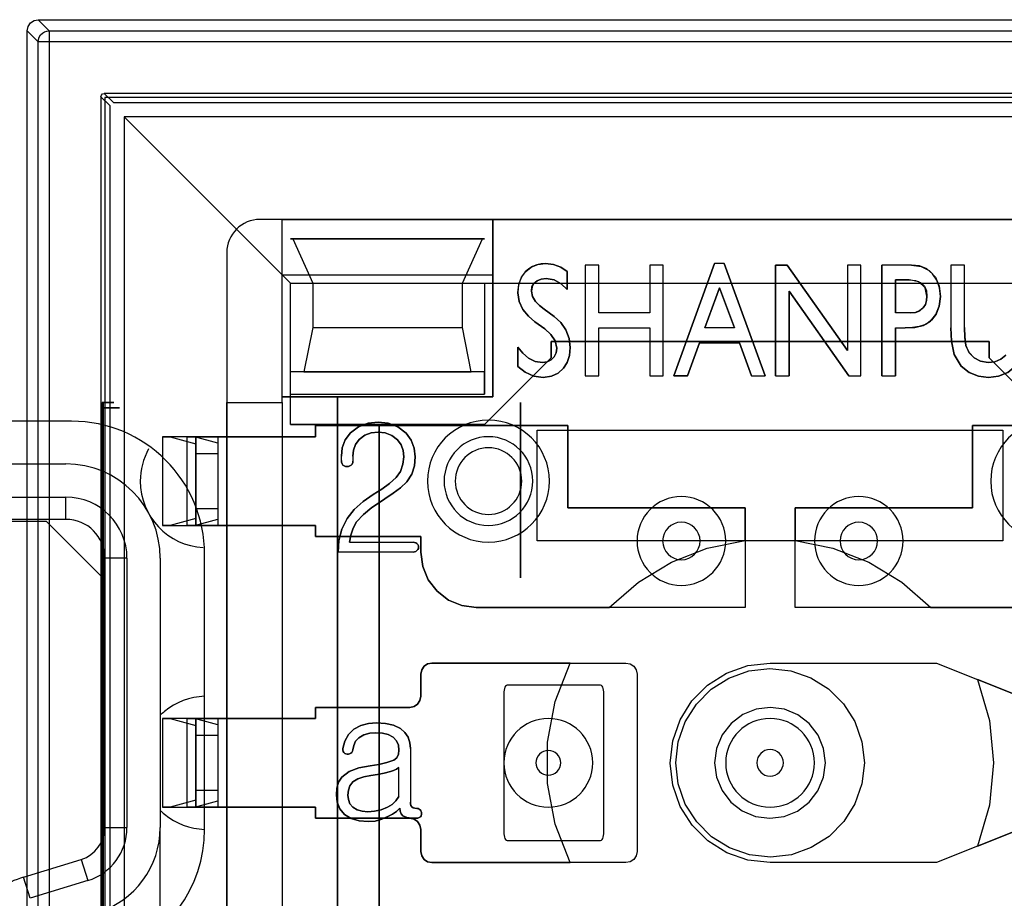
# Model space of a CAD drawing. Header units: millimetres. Extents: x 0 to 1524, y 0 to 1016.
# Tile 154 of 256: x 714 to 723, y 396 to 404. Entities that reach past the tile are written whole.
import ezdxf

# ---------------------------------------------------------------- set-up
doc = ezdxf.new("R2010")
doc.units = ezdxf.units.MM
doc.header["$LTSCALE"] = 83.82
doc.layers.get('0').update_dxf_attribs({"linetype": 'CONTINUOUS'})
doc.layers.add('02___PRT_ALL_AXES', color=7, linetype='CONTINUOUS')

msp = doc.modelspace()

# ---------------------------------------------------------------- linework, layer by layer
at = {"color": 6, "linetype": 'CONTINUOUS'}
for p, q in [((713.8944, 403.7067), (727.0944, 403.7067)), ((713.9939, 403.6071), (713.8944, 403.7067)), ((713.7944, 403.6067), (713.894, 403.5071)), ((713.7944, 390.4066), (713.7944, 403.6067)), ((713.9939, 403.6071), (726.9949, 403.6071)), ((713.894, 390.5062), (713.894, 403.5071)), ((713.9939, 403.5071), (713.9939, 390.5062)), ((726.9949, 403.5071), (713.9939, 403.5071)), ((714.4594, 403.0117), (714.4594, 391.0016)), ((726.4994, 403.0417), (714.4894, 403.0417)), ((714.6694, 402.8317), (716.1694, 401.3317)), ((726.3194, 402.8317), (714.6694, 402.8317)), ((714.6694, 402.8317), (714.6694, 391.1817)), ((716.0944, 401.9067), (715.8944, 401.9067)), ((716.0944, 401.4067), (716.0944, 401.9067)), ((716.0944, 401.9067), (717.9944, 401.9067)), ((716.0944, 400.2567), (716.0944, 401.9067)), ((717.9944, 401.9067), (722.9944, 401.9067)), ((717.9944, 400.3067), (717.9944, 401.9067)), ((717.9944, 401.9067), (717.9944, 401.4067)), ((716.1894, 401.7317), (717.8994, 401.7317)), ((715.5944, 401.6067), (715.5944, 400.2567)), ((718.8277, 401.495), (718.8277, 400.495)), ((718.9493, 401.495), (718.8277, 401.495)), ((718.8277, 401.495), (718.8277, 400.495)), ((718.9493, 401.495), (718.8277, 401.495)), ((718.9493, 401.0626), (718.9493, 401.495)), ((718.9493, 401.0626), (718.9493, 401.495)), ((719.4088, 401.495), (719.4088, 401.0626)), ((719.5304, 401.495), (719.4088, 401.495)), ((719.4088, 401.495), (719.4088, 401.0626)), ((719.5304, 401.495), (719.4088, 401.495)), ((719.5304, 400.495), (719.5304, 401.495)), ((719.5304, 400.495), (719.5304, 401.495)), ((719.625, 400.495), (719.993, 401.5085)), ((719.993, 401.5085), (719.625, 400.495)), ((720.0804, 401.5085), (719.993, 401.5085)), ((720.0804, 401.5085), (719.993, 401.5085)), ((720.0804, 401.5085), (720.4493, 400.495)), ((720.4493, 400.495), (720.0804, 401.5085)), ((720.6499, 401.495), (721.1925, 400.7256)), ((721.1925, 400.7256), (720.6499, 401.495)), ((721.1925, 401.495), (721.1925, 400.7256)), ((721.3142, 401.495), (721.1925, 401.495)), ((721.1925, 401.495), (721.1925, 400.7256)), ((721.3142, 401.495), (721.1925, 401.495)), ((721.3142, 400.495), (721.3142, 401.495)), ((721.3142, 400.495), (721.3142, 401.495)), ((721.7683, 401.495), (721.5034, 401.495)), ((721.7683, 401.495), (721.5034, 401.495)), ((722.125, 401.495), (722.125, 400.9277)), ((722.2466, 401.495), (722.125, 401.495)), ((722.125, 401.495), (722.125, 400.9277)), ((722.2466, 401.495), (722.125, 401.495)), ((722.2466, 400.9319), (722.2466, 401.495)), ((722.2466, 400.9319), (722.2466, 401.495)), ((716.1694, 401.3317), (717.9194, 401.3317)), ((716.1694, 400.3317), (716.1694, 401.3317)), ((716.3694, 401.3317), (717.7194, 401.3317)), ((717.9194, 401.3317), (723.0694, 401.3317)), ((719.9052, 400.9274), (720.0371, 401.2898)), ((720.0371, 401.2898), (719.9052, 400.9274)), ((720.0371, 401.2898), (720.1727, 400.9274)), ((720.1727, 400.9274), (720.0371, 401.2898)), ((721.2033, 400.495), (720.6655, 401.2577)), ((720.6655, 401.2577), (721.2033, 400.495)), ((718.4577, 401.0959), (718.5456, 401.0303)), ((718.5456, 401.0303), (718.4577, 401.0959)), ((719.4088, 401.0626), (718.9493, 401.0626)), ((719.4088, 401.0626), (718.9493, 401.0626)), ((721.7563, 401.0626), (721.625, 401.0626)), ((721.7563, 401.0626), (721.625, 401.0626)), ((716.3694, 400.9317), (717.7194, 400.9317)), ((718.9493, 400.9274), (719.4088, 400.9274)), ((718.9493, 400.495), (718.9493, 400.9274)), ((718.9493, 400.9274), (719.4088, 400.9274)), ((718.9493, 400.495), (718.9493, 400.9274)), ((719.4088, 400.9274), (719.4088, 400.495)), ((719.4088, 400.9274), (719.4088, 400.495)), ((720.1727, 400.9274), (719.9052, 400.9274)), ((720.1727, 400.9274), (719.9052, 400.9274)), ((721.625, 400.9274), (721.7132, 400.9274)), ((721.625, 400.9274), (721.7132, 400.9274)), ((719.8564, 400.7923), (719.7483, 400.495)), ((719.7483, 400.495), (719.8564, 400.7923)), ((719.8564, 400.7923), (720.2194, 400.7923)), ((719.8564, 400.7923), (720.2194, 400.7923)), ((720.3264, 400.495), (720.2194, 400.7923)), ((720.2194, 400.7923), (720.3264, 400.495)), ((716.1694, 400.3317), (716.1694, 400.5317)), ((718.8277, 400.495), (718.9493, 400.495)), ((718.8277, 400.495), (718.9493, 400.495)), ((719.4088, 400.495), (719.5304, 400.495)), ((719.4088, 400.495), (719.5304, 400.495)), ((720.3264, 400.495), (720.4493, 400.495)), ((720.3264, 400.495), (720.4493, 400.495)), ((720.5439, 400.495), (720.6655, 400.495)), ((720.5439, 400.495), (720.6655, 400.495)), ((721.2033, 400.495), (721.3142, 400.495)), ((721.2033, 400.495), (721.3142, 400.495)), ((721.5034, 400.495), (721.625, 400.495)), ((721.5034, 400.495), (721.625, 400.495)), ((716.1694, 400.3317), (717.9194, 400.3317)), ((716.1694, 400.0567), (716.1694, 400.3317)), ((714.4812, 400.2567), (714.4711, 400.2567)), ((715.5944, 400.2567), (716.0944, 400.2567)), ((715.5944, 399.9467), (715.5944, 400.2567)), ((715.5944, 400.2567), (716.0944, 400.2567)), ((716.0944, 400.2567), (716.0944, 400.3067)), ((716.0944, 400.3067), (717.9944, 400.3067)), ((716.0944, 400.2567), (716.0944, 399.9467)), ((716.0944, 400.2567), (716.0944, 393.7567)), ((714.4696, 400.2067), (714.4696, 393.8067)), ((714.4827, 393.8067), (714.4827, 400.2067)), ((715.0144, 399.9467), (715.0144, 399.1467)), ((715.0144, 399.9467), (715.0836, 399.9467)), ((715.3144, 399.9467), (715.0144, 399.9467)), ((715.0836, 399.9467), (715.3144, 399.8842)), ((715.3039, 399.9467), (715.0836, 399.9467)), ((715.2347, 399.9467), (715.5144, 399.9467)), ((715.3039, 399.9467), (715.2347, 399.9467)), ((715.2347, 399.9467), (715.2347, 399.1467)), ((715.5144, 399.8896), (715.3039, 399.9467)), ((715.3144, 399.9467), (715.3144, 399.1467)), ((715.3144, 399.1467), (715.3144, 399.9467)), ((715.3144, 399.8842), (715.3144, 399.2092)), ((715.3144, 399.7967), (715.3144, 399.8842)), ((715.5144, 399.9467), (716.3944, 399.9467)), ((715.5144, 399.9467), (715.5144, 399.1467)), ((715.5144, 399.9467), (715.5144, 399.1467)), ((715.5144, 399.9467), (715.5144, 399.1467)), ((716.3944, 399.9467), (715.5144, 399.9467)), ((715.5144, 399.8896), (715.5144, 399.7967)), ((715.5144, 399.8896), (715.5144, 399.2037)), ((715.3144, 399.7967), (715.3144, 399.2967)), ((715.3144, 399.7967), (715.5144, 399.7967)), ((715.5144, 399.7967), (715.5144, 399.2967)), ((716.6277, 399.7319), (716.6277, 399.7712)), ((716.6277, 399.7319), (716.6277, 399.7712)), ((716.7314, 399.7703), (716.7314, 399.7266)), ((716.7314, 399.7703), (716.7314, 399.7266)), ((717.0196, 399.3877), (716.9888, 399.3659)), ((716.9888, 399.3659), (717.0196, 399.3877)), ((715.3144, 399.2092), (715.3144, 399.2967)), ((715.5144, 399.2967), (715.3144, 399.2967)), ((715.5144, 399.2967), (715.5144, 399.2037)), ((715.3144, 399.2092), (715.0836, 399.1467)), ((715.3039, 399.1467), (715.5144, 399.2037)), ((715.0144, 399.1467), (715.3144, 399.1467)), ((715.0836, 399.1467), (715.0144, 399.1467)), ((715.0836, 399.1467), (715.3039, 399.1467)), ((715.2347, 399.1467), (715.3039, 399.1467)), ((715.5144, 399.1467), (715.2347, 399.1467)), ((716.3944, 399.1467), (715.5144, 399.1467)), ((715.5144, 399.1467), (716.3944, 399.1467)), ((715.5944, 397.4067), (715.5944, 399.1467)), ((716.0944, 399.1467), (716.0944, 397.4067)), ((716.7018, 398.9955), (717.2743, 398.9955)), ((716.7018, 398.9955), (717.2743, 398.9955)), ((722.5944, 399.0067), (718.3944, 399.0067)), ((717.2743, 398.9067), (716.5981, 398.9067)), ((717.2743, 398.9067), (716.5981, 398.9067)), ((715.0144, 397.4067), (715.0836, 397.4067)), ((715.3144, 397.4067), (715.0144, 397.4067)), ((715.0144, 397.4067), (715.0144, 396.6067)), ((715.0836, 397.4067), (715.3144, 397.3442)), ((715.3039, 397.4067), (715.0836, 397.4067)), ((715.2347, 397.4067), (715.5144, 397.4067)), ((715.3039, 397.4067), (715.2347, 397.4067)), ((715.2347, 397.4067), (715.2347, 396.6067)), ((715.5144, 397.3496), (715.3039, 397.4067)), ((715.3144, 397.4067), (715.3144, 396.6067)), ((715.3144, 396.6067), (715.3144, 397.4067)), ((715.5144, 397.4067), (715.5144, 396.6067)), ((715.5144, 397.4067), (716.3944, 397.4067)), ((715.5144, 397.4067), (715.5144, 396.6067)), ((716.3944, 397.4067), (715.5144, 397.4067)), ((715.5144, 397.4067), (715.5144, 396.6067)), ((715.3144, 397.3442), (715.3144, 396.6692)), ((715.3144, 397.2567), (715.3144, 397.3442)), ((715.5144, 397.3496), (715.5144, 397.2567)), ((715.5144, 397.3496), (715.5144, 396.6637)), ((715.3144, 397.2567), (715.3144, 396.7567)), ((715.3144, 397.2567), (715.5144, 397.2567)), ((715.5144, 397.2567), (715.5144, 396.7567)), ((717.2499, 397.1363), (717.2499, 396.6506)), ((717.2499, 397.1363), (717.2499, 396.6506)), ((717.1462, 396.703), (717.1462, 396.9638)), ((717.1462, 396.703), (717.1462, 396.9638)), ((715.3144, 396.6692), (715.3144, 396.7567)), ((715.5144, 396.7567), (715.3144, 396.7567)), ((715.5144, 396.7567), (715.5144, 396.6637)), ((715.3144, 396.6692), (715.0836, 396.6067)), ((715.0144, 396.6067), (715.3144, 396.6067)), ((715.0836, 396.6067), (715.0144, 396.6067)), ((715.0836, 396.6067), (715.3039, 396.6067)), ((715.2347, 396.6067), (715.3039, 396.6067)), ((715.5144, 396.6067), (715.2347, 396.6067)), ((715.3039, 396.6067), (715.5144, 396.6637)), ((716.3944, 396.6067), (715.5144, 396.6067)), ((715.5144, 396.6067), (716.3944, 396.6067)), ((715.5944, 394.8667), (715.5944, 396.6067)), ((716.0944, 396.6067), (716.0944, 394.8667))]:
    msp.add_line(p, q, dxfattribs=at)
at = {"color": 7, "linetype": 'CONTINUOUS'}
for p, q in [((714.5419, 402.9292), (714.4594, 403.0117)), ((714.4894, 403.0417), (714.5719, 402.9592)), ((714.4944, 403.0067), (714.4944, 391.0067)), ((726.4944, 403.0067), (714.4944, 403.0067)), ((714.5419, 391.0841), (714.5419, 402.9292)), ((714.5719, 402.9592), (726.4169, 402.9592)), ((725.0944, 401.9067), (715.8944, 401.9067)), ((716.1694, 401.7317), (716.1894, 401.7317)), ((717.9194, 401.7317), (716.1694, 401.7317)), ((716.1894, 401.7317), (716.3694, 401.3317)), ((717.7194, 401.3317), (717.8994, 401.7317)), ((717.8994, 401.7317), (717.9194, 401.7317)), ((715.5944, 401.6067), (715.5944, 392.4067)), ((720.5439, 401.495), (720.6499, 401.495)), ((720.5439, 400.495), (720.5439, 401.495)), ((720.5439, 401.495), (720.5439, 400.495)), ((720.6499, 401.495), (720.5439, 401.495)), ((721.5034, 400.495), (721.5034, 401.495)), ((721.5034, 401.495), (721.5034, 400.495)), ((716.0944, 400.3067), (716.0944, 401.4067)), ((716.0944, 401.4067), (717.9944, 401.4067)), ((717.9944, 401.4067), (717.9944, 400.3067)), ((718.6655, 401.4376), (718.6655, 401.2754)), ((718.6655, 401.2754), (718.6655, 401.4376)), ((716.1694, 400.5317), (716.1694, 401.3317)), ((716.1694, 401.3317), (717.9194, 401.3317)), ((716.3694, 401.3317), (716.3694, 400.9317)), ((717.7194, 400.9317), (717.7194, 401.3317)), ((717.9194, 401.3317), (717.9194, 400.3317)), ((721.625, 401.3599), (721.7491, 401.3599)), ((721.625, 401.0626), (721.625, 401.3599)), ((721.625, 401.3599), (721.625, 401.0626)), ((721.7491, 401.3599), (721.625, 401.3599)), ((720.6655, 401.2577), (720.6655, 400.495)), ((720.6655, 400.495), (720.6655, 401.2577)), ((716.3694, 400.9317), (716.2894, 400.5317)), ((717.7994, 400.5317), (717.7194, 400.9317)), ((718.4632, 400.9182), (718.3741, 400.984)), ((718.3741, 400.984), (718.4632, 400.9182)), ((721.625, 400.9274), (721.625, 400.495)), ((721.625, 400.495), (721.625, 400.9274)), ((718.2196, 400.5795), (718.2196, 400.7552)), ((718.2196, 400.7552), (718.2196, 400.5795)), ((718.5194, 400.8067), (722.4694, 400.8067)), ((718.5194, 400.6567), (718.5194, 400.8067)), ((718.5194, 400.8067), (718.5194, 400.6567)), ((722.4694, 400.8067), (718.5194, 400.8067)), ((722.4694, 400.8067), (722.4694, 400.6567)), ((722.4694, 400.6567), (722.4694, 400.8067)), ((717.9194, 400.0567), (718.5194, 400.6567)), ((718.5194, 400.6567), (717.9194, 400.0567)), ((722.4694, 400.6567), (723.0694, 400.0567)), ((723.0694, 400.0567), (722.4694, 400.6567)), ((717.9194, 400.5317), (716.1694, 400.5317)), ((716.2894, 400.5317), (717.7994, 400.5317)), ((717.9194, 400.3317), (717.9194, 400.5317)), ((719.7483, 400.495), (719.625, 400.495)), ((719.625, 400.495), (719.7483, 400.495)), ((716.5944, 400.3067), (716.0944, 400.3067)), ((717.9944, 400.3067), (716.5944, 400.3067)), ((716.5944, 400.3067), (716.5944, 393.7067)), ((716.5944, 393.7067), (716.5944, 400.3067)), ((718.2444, 400.2567), (718.2444, 398.6732)), ((718.2444, 398.6732), (718.2444, 400.2567)), ((716.1694, 400.0567), (717.9194, 400.0567)), ((716.9694, 400.0567), (716.1694, 400.0567)), ((716.3944, 400.0467), (718.6694, 400.0467)), ((716.3944, 399.9467), (716.3944, 400.0467)), ((716.3944, 400.0467), (716.3944, 399.9467)), ((718.6694, 400.0467), (716.3944, 400.0467)), ((716.9694, 393.9567), (716.9694, 400.0567)), ((716.9694, 400.0567), (716.9694, 393.9567)), ((717.9194, 400.0567), (716.9694, 400.0567)), ((718.6694, 400.0467), (718.6694, 399.3067)), ((718.6694, 399.3067), (718.6694, 400.0467)), ((722.3194, 400.0467), (724.5944, 400.0467)), ((722.3194, 399.3067), (722.3194, 400.0467)), ((722.3194, 400.0467), (722.3194, 399.3067)), ((724.5944, 400.0467), (722.3194, 400.0467)), ((718.3944, 400.0067), (722.5944, 400.0067)), ((718.3944, 399.0067), (718.3944, 400.0067)), ((722.5944, 400.0067), (722.5944, 399.0067)), ((715.5944, 399.1467), (715.5944, 399.9467)), ((715.5944, 399.9467), (716.0944, 399.9467)), ((716.0944, 399.9467), (716.0944, 399.1467)), ((713.0944, 399.7017), (714.1444, 399.7017)), ((713.0944, 399.4017), (714.1444, 399.4017)), ((714.1444, 399.2017), (714.1444, 399.4017)), ((718.6694, 399.3067), (720.2694, 399.3067)), ((720.2694, 399.3067), (718.6694, 399.3067)), ((720.2694, 399.3067), (720.2694, 398.4067)), ((720.2694, 399.0098), (720.2694, 399.3067)), ((720.7194, 399.3067), (722.3194, 399.3067)), ((720.7194, 398.4067), (720.7194, 399.3067)), ((720.7194, 399.3067), (720.7194, 399.0098)), ((722.3194, 399.3067), (720.7194, 399.3067)), ((714.1444, 399.2017), (712.6944, 399.2017)), ((713.9694, 399.1817), (712.9944, 399.1817)), ((713.9694, 399.1817), (714.4694, 398.6817)), ((716.0944, 399.1467), (715.5944, 399.1467)), ((716.3944, 399.0467), (716.3944, 399.1467)), ((716.3944, 399.1467), (716.3944, 399.0467)), ((717.3444, 399.0467), (716.3944, 399.0467)), ((716.3944, 399.0467), (717.3444, 399.0467)), ((717.3444, 398.9067), (717.3444, 399.0467)), ((717.3444, 399.0467), (717.3444, 398.9067)), ((719.2694, 399.0067), (718.3944, 399.0067)), ((720.0694, 399.0067), (719.2694, 399.0067)), ((720.9194, 399.0067), (720.0694, 399.0067)), ((721.7194, 399.0067), (720.9194, 399.0067)), ((722.5944, 399.0067), (721.7194, 399.0067)), ((714.4694, 398.9738), (714.4694, 398.6817)), ((714.4944, 396.4232), (714.4944, 398.8517)), ((714.6944, 398.8517), (714.4944, 398.8517)), ((714.6944, 398.8517), (714.6944, 396.4232)), ((714.9944, 398.8517), (714.9944, 396.4232)), ((714.4694, 396.31), (714.4694, 398.6817)), ((720.2694, 398.4067), (717.8444, 398.4067)), ((717.8444, 398.4067), (719.0442, 398.4067)), ((723.1444, 398.4067), (720.7194, 398.4067)), ((721.9446, 398.4067), (723.1444, 398.4067)), ((714.4694, 398.0317), (714.4944, 398.0317)), ((717.4444, 397.9067), (719.1944, 397.9067)), ((718.6907, 397.9067), (717.4444, 397.9067)), ((720.4944, 397.9067), (721.9944, 397.9067)), ((721.9944, 397.9067), (722.9944, 397.5067)), ((717.3444, 397.6067), (717.3444, 397.8067)), ((717.3444, 397.8067), (717.3444, 397.6067)), ((719.2944, 397.8067), (719.2944, 396.2067)), ((722.9944, 397.5067), (722.3646, 397.7586)), ((718.0944, 397.6467), (718.0944, 396.3667)), ((718.9644, 397.7067), (718.1244, 397.7067)), ((718.9944, 396.3667), (718.9944, 397.6467)), ((714.4944, 397.5317), (714.4694, 397.5317)), ((714.4944, 397.5317), (714.4694, 397.5317)), ((714.4944, 397.5267), (714.4694, 397.5267)), ((716.3944, 397.5067), (717.2444, 397.5067)), ((716.3944, 397.4067), (716.3944, 397.5067)), ((716.3944, 397.5067), (716.3944, 397.4067)), ((717.2444, 397.5067), (716.3944, 397.5067)), ((715.5944, 396.6067), (715.5944, 397.4067)), ((715.5944, 397.4067), (716.0944, 397.4067)), ((716.0944, 397.4067), (716.0944, 396.6067)), ((714.4694, 396.7017), (714.4944, 396.7017)), ((716.0944, 396.6067), (715.5944, 396.6067)), ((716.3944, 396.5067), (716.3944, 396.6067)), ((716.3944, 396.6067), (716.3944, 396.5067)), ((717.2444, 396.5067), (716.3944, 396.5067)), ((716.3944, 396.5067), (717.2444, 396.5067)), ((722.9944, 396.5067), (721.9944, 396.1067)), ((722.3646, 396.2547), (722.9944, 396.5067)), ((714.4944, 396.4232), (714.6944, 396.4232)), ((714.9944, 395.5145), (714.9944, 396.4232)), ((717.3444, 396.2067), (717.3444, 396.4067)), ((717.3444, 396.4067), (717.3444, 396.2067)), ((718.1244, 396.3067), (718.9644, 396.3067)), ((713.7624, 395.9764), (714.2826, 396.1365)), ((714.2826, 396.1365), (714.3414, 395.9453)), ((719.1944, 396.1067), (717.4444, 396.1067)), ((717.4444, 396.1067), (718.6907, 396.1067)), ((721.9944, 396.1067), (720.4944, 396.1067)), ((713.8212, 395.7853), (713.7624, 395.9764)), ((714.3414, 395.9453), (713.8212, 395.7853))]:
    msp.add_line(p, q, dxfattribs=at)
at = {"color": 6, "linetype": 'CONTINUOUS'}
for points in [[(713.7944, 403.6067), (713.802, 403.645), (713.8237, 403.6774), (713.8561, 403.699), (713.8944, 403.7067)], [(713.894, 403.5071), (713.8965, 403.5293), (713.9038, 403.5503), (713.9156, 403.5692), (713.9316, 403.5852), (713.9505, 403.5971), (713.9715, 403.6045), (713.9939, 403.6071)], [(713.9939, 403.6071), (713.9939, 403.6041), (713.9939, 403.5965), (713.9939, 403.5845), (713.9939, 403.5688), (713.9939, 403.5498), (713.9939, 403.5291), (713.9939, 403.5071)], [(713.9939, 403.5071), (713.9721, 403.5071), (713.9514, 403.5071), (713.9326, 403.5071), (713.9169, 403.5071), (713.9047, 403.5071), (713.897, 403.5071), (713.894, 403.5071)], [(718.2196, 401.2448), (718.2278, 401.3203), (718.252, 401.3844), (718.2903, 401.4363), (718.3399, 401.4757), (718.4003, 401.5002), (718.4702, 401.5085)], [(718.4702, 401.5085), (718.4295, 401.5059), (718.39, 401.4975), (718.3526, 401.4825), (718.3176, 401.4607), (718.2866, 401.4324), (718.2608, 401.3991), (718.2422, 401.364), (718.2295, 401.3275), (718.2222, 401.2884), (718.2196, 401.2448)], [(718.4702, 401.5085), (718.5405, 401.5004), (718.6066, 401.4759), (718.6655, 401.4376)], [(718.6655, 401.4376), (718.6066, 401.4759), (718.5405, 401.5004), (718.4702, 401.5085)], [(721.7683, 401.495), (721.8562, 401.4828), (721.9295, 401.445), (721.9848, 401.3846), (722.0192, 401.3055), (722.0304, 401.2102)], [(722.0304, 401.2102), (722.0227, 401.29), (721.9992, 401.3591), (721.9604, 401.4164), (721.9078, 401.4598), (721.8431, 401.4864), (721.7683, 401.495)], [(718.4736, 401.3734), (718.4289, 401.3681), (718.3927, 401.3523), (718.365, 401.3285), (718.3472, 401.2974), (718.3412, 401.2604)], [(718.3412, 401.2604), (718.3471, 401.2974), (718.365, 401.3285), (718.3927, 401.3522), (718.4289, 401.368), (718.4736, 401.3734)], [(721.7491, 401.3599), (721.8053, 401.3544), (721.8521, 401.336), (721.8859, 401.3034), (721.9036, 401.2611), (721.9088, 401.2136)], [(721.9088, 401.2136), (721.8932, 401.2905), (721.8362, 401.3444), (721.7491, 401.3599)], [(718.3741, 400.984), (718.3145, 401.034), (718.2634, 401.0933), (718.23, 401.1654), (718.2196, 401.2448)], [(718.2196, 401.2448), (718.23, 401.1654), (718.2634, 401.0933), (718.3145, 401.034), (718.3741, 400.984)], [(718.3412, 401.2604), (718.3513, 401.2105), (718.3789, 401.1668), (718.416, 401.1294), (718.4577, 401.0959)], [(718.4577, 401.0959), (718.416, 401.1295), (718.3789, 401.1669), (718.3512, 401.2106), (718.3412, 401.2604)], [(722.0304, 401.2102), (722.02, 401.1227), (721.9919, 401.0514), (721.9499, 400.9965), (721.8979, 400.9596), (721.8401, 400.9395), (721.7791, 400.9302), (721.7132, 400.9274)], [(721.7132, 400.9274), (721.7987, 400.9322), (721.8756, 400.9499), (721.9417, 400.989), (721.9904, 401.0489), (722.0202, 401.1233), (722.0304, 401.2102)], [(721.9088, 401.2136), (721.9055, 401.175), (721.8952, 401.14), (721.8757, 401.1087), (721.8457, 401.0836), (721.8055, 401.0678), (721.7563, 401.0626)], [(721.7563, 401.0626), (721.8051, 401.0677), (721.8452, 401.0833), (721.8752, 401.1082), (721.895, 401.1395), (721.9055, 401.1748), (721.9088, 401.2136)], [(718.5456, 401.0303), (718.606, 400.9757), (718.6534, 400.9092), (718.6832, 400.8328), (718.6925, 400.7509)], [(718.6925, 400.7509), (718.6832, 400.8328), (718.6534, 400.9092), (718.606, 400.9757), (718.5456, 401.0303)], [(722.2466, 400.9319), (722.2494, 400.8459), (722.2602, 400.7706), (722.2879, 400.7063), (722.3335, 400.6576), (722.3926, 400.6268), (722.4622, 400.6166)], [(722.4622, 400.6166), (722.3929, 400.6267), (722.334, 400.6572), (722.2885, 400.7055), (722.2605, 400.7696), (722.2495, 400.8451), (722.2466, 400.9319)], [(718.5709, 400.7461), (718.5561, 400.8118), (718.5169, 400.8697), (718.4632, 400.9182)], [(718.4632, 400.9182), (718.5169, 400.8698), (718.5561, 400.8118), (718.5709, 400.7461)], [(722.2172, 400.5833), (722.1549, 400.689), (722.1293, 400.8077), (722.125, 400.9277)], [(722.125, 400.9277), (722.1293, 400.8077), (722.1549, 400.689), (722.2172, 400.5833)], [(718.2196, 400.7552), (718.2634, 400.7007), (718.3156, 400.6561), (718.3762, 400.6265), (718.4415, 400.6166)], [(718.4415, 400.6166), (718.3762, 400.6265), (718.3156, 400.6561), (718.2634, 400.7007), (718.2196, 400.7552)], [(718.4415, 400.6166), (718.484, 400.6229), (718.5194, 400.6409), (718.5467, 400.6682), (718.5647, 400.7036), (718.5709, 400.7461)], [(718.5709, 400.7461), (718.5646, 400.7035), (718.5467, 400.6682), (718.5193, 400.6409), (718.484, 400.6229), (718.4415, 400.6166)], [(718.6925, 400.7509), (718.6858, 400.6798), (718.6652, 400.6172), (718.6308, 400.5636), (718.5832, 400.5203), (718.5217, 400.4915), (718.4476, 400.4815)], [(718.4476, 400.4815), (718.5217, 400.4915), (718.5832, 400.5203), (718.6308, 400.5636), (718.6652, 400.6172), (718.6858, 400.6798), (718.6925, 400.7509)], [(722.4622, 400.6166), (722.52, 400.6234), (722.5739, 400.6455), (722.6191, 400.6827)], [(722.6191, 400.6827), (722.5739, 400.6455), (722.52, 400.6234), (722.4622, 400.6166)], [(718.4476, 400.4815), (718.3633, 400.4933), (718.286, 400.5278), (718.2196, 400.5795)], [(718.2196, 400.5795), (718.286, 400.5278), (718.3633, 400.4933), (718.4476, 400.4815)], [(722.4634, 400.4815), (722.3733, 400.4915), (722.2885, 400.5251), (722.2172, 400.5833)], [(722.2172, 400.5833), (722.2885, 400.5251), (722.3733, 400.4915), (722.4634, 400.4815)], [(722.7073, 400.5841), (722.6371, 400.5261), (722.5532, 400.4917), (722.4634, 400.4815)], [(722.4634, 400.4815), (722.5532, 400.4917), (722.6371, 400.5261), (722.7073, 400.5841)], [(714.4711, 400.2567), (714.4705, 400.2524), (714.47, 400.241), (714.4697, 400.2249), (714.4696, 400.2067)], [(714.4711, 400.2567), (714.5094, 400.2567), (714.5402, 400.2567), (714.5621, 400.2567), (714.5741, 400.2567), (714.5755, 400.2567), (714.5663, 400.2567), (714.547, 400.2567), (714.5179, 400.2567), (714.4812, 400.2567)], [(714.4827, 400.2067), (714.4826, 400.2249), (714.4823, 400.241), (714.4818, 400.2524), (714.4812, 400.2567)], [(714.4696, 400.2067), (714.5164, 400.2067), (714.5566, 400.2067), (714.5887, 400.2067), (714.6117, 400.2067), (714.624, 400.2067), (714.6255, 400.2067), (714.6163, 400.2067), (714.5962, 400.2067), (714.5667, 400.2067), (714.5287, 400.2067), (714.4827, 400.2067)], [(716.7097, 399.9812), (716.7833, 400.0369), (716.8696, 400.068), (716.9604, 400.077)], [(716.9604, 400.077), (716.8696, 400.068), (716.7833, 400.0369), (716.7097, 399.9812)], [(716.9604, 400.077), (717.0512, 400.0678), (717.1374, 400.0357), (717.2108, 399.9793)], [(717.2108, 399.9793), (717.1374, 400.0357), (717.0512, 400.0678), (716.9604, 400.077)], [(716.6277, 399.7712), (716.6362, 399.8474), (716.6636, 399.9192), (716.7097, 399.9812)], [(716.7097, 399.9812), (716.6636, 399.9192), (716.6362, 399.8474), (716.6277, 399.7712)], [(717.1335, 399.9194), (717.083, 399.959), (717.0233, 399.9815), (716.9604, 399.9881)], [(716.9604, 399.9881), (717.0233, 399.9815), (717.083, 399.959), (717.1335, 399.9194)], [(717.2108, 399.9793), (717.2577, 399.9163), (717.2857, 399.8432), (717.2944, 399.7657)], [(717.2944, 399.7657), (717.2857, 399.8432), (717.2577, 399.9163), (717.2108, 399.9793)], [(715.5144, 399.9467), (715.4755, 399.9467), (715.4382, 399.9467), (715.4037, 399.9467), (715.373, 399.9467), (715.3482, 399.9467), (715.3297, 399.9467), (715.3183, 399.9467), (715.3144, 399.9467)], [(716.7886, 399.9205), (716.7561, 399.876), (716.7372, 399.8245), (716.7314, 399.7703)], [(716.7314, 399.7703), (716.7372, 399.8245), (716.7561, 399.876), (716.7886, 399.9205)], [(717.1907, 399.7668), (717.185, 399.8217), (717.1661, 399.874), (717.1335, 399.9194)], [(717.1335, 399.9194), (717.1661, 399.874), (717.185, 399.8217), (717.1907, 399.7668)], [(716.6425, 399.6907), (716.6339, 399.7029), (716.6291, 399.7171), (716.6277, 399.7319)], [(716.6277, 399.7319), (716.6291, 399.7171), (716.6339, 399.7029), (716.6425, 399.6907)], [(717.1217, 399.5777), (717.1607, 399.6345), (717.1835, 399.699), (717.1907, 399.7668)], [(717.1907, 399.7668), (717.1835, 399.699), (717.1607, 399.6345), (717.1217, 399.5777)], [(717.2944, 399.7657), (717.2874, 399.6856), (717.2631, 399.6083), (717.2187, 399.5395)], [(717.2187, 399.5395), (717.2631, 399.6083), (717.2874, 399.6856), (717.2944, 399.7657)], [(716.915, 399.4252), (716.992, 399.4747), (717.0618, 399.5246), (717.1217, 399.5777)], [(717.1217, 399.5777), (717.0618, 399.5246), (716.992, 399.4747), (716.915, 399.4252)], [(717.2187, 399.5395), (717.1623, 399.4871), (717.095, 399.4375), (717.0196, 399.3877)], [(717.0196, 399.3877), (717.095, 399.4375), (717.1623, 399.4871), (717.2187, 399.5395)], [(716.6793, 399.2085), (716.744, 399.2901), (716.824, 399.362), (716.915, 399.4252)], [(716.915, 399.4252), (716.8239, 399.362), (716.744, 399.2901), (716.6793, 399.2085)], [(716.9888, 399.3659), (716.9024, 399.3077), (716.8264, 399.2463), (716.765, 399.1791)], [(716.765, 399.1791), (716.8263, 399.2463), (716.9024, 399.3077), (716.9888, 399.3659)], [(716.5981, 398.9067), (716.6054, 399.0113), (716.6318, 399.1134), (716.6793, 399.2085)], [(716.6793, 399.2085), (716.6318, 399.1134), (716.6054, 399.0113), (716.5981, 398.9067)], [(716.765, 399.1791), (716.7328, 399.1225), (716.7124, 399.0604), (716.7018, 398.9955)], [(716.7018, 398.9955), (716.7124, 399.0605), (716.7328, 399.1226), (716.765, 399.1791)], [(715.3144, 399.1467), (715.3182, 399.1467), (715.3295, 399.1467), (715.3478, 399.1467), (715.373, 399.1467), (715.4031, 399.1467), (715.4375, 399.1467), (715.4749, 399.1467), (715.5144, 399.1467)], [(717.324, 398.9511), (717.3223, 398.9397), (717.317, 398.9294), (717.3092, 398.921)], [(717.3092, 398.921), (717.317, 398.9294), (717.3223, 398.9397), (717.324, 398.9511)], [(715.5144, 397.4067), (715.4755, 397.4067), (715.4382, 397.4067), (715.4037, 397.4067), (715.373, 397.4067), (715.3482, 397.4067), (715.3297, 397.4067), (715.3183, 397.4067), (715.3144, 397.4067)], [(716.6425, 397.1356), (716.6594, 397.2011), (716.6916, 397.2613), (716.7402, 397.3101)], [(716.7402, 397.3101), (716.6916, 397.2613), (716.6594, 397.2011), (716.6425, 397.1356)], [(716.7402, 397.3101), (716.8024, 397.3429), (716.8723, 397.3607), (716.9462, 397.3659)], [(716.9462, 397.3659), (716.8722, 397.3606), (716.8023, 397.3429), (716.7402, 397.3101)], [(716.9462, 397.3659), (717.0251, 397.361), (717.098, 397.3451), (717.1615, 397.3155)], [(717.1615, 397.3155), (717.0979, 397.3452), (717.025, 397.361), (716.9462, 397.3659)], [(717.1615, 397.3155), (717.2013, 397.281), (717.23, 397.2372), (717.2454, 397.1877), (717.2499, 397.1363)], [(717.2499, 397.1363), (717.2454, 397.1877), (717.23, 397.2372), (717.2013, 397.281), (717.1615, 397.3155)], [(716.7842, 397.2333), (716.7566, 397.2014), (716.7395, 397.1631), (716.7314, 397.1224)], [(716.7314, 397.1224), (716.7395, 397.1631), (716.7566, 397.2014), (716.7842, 397.2333)], [(716.9381, 397.277), (716.8833, 397.2733), (716.8306, 397.2601), (716.7842, 397.2333)], [(716.7842, 397.2333), (716.8307, 397.2601), (716.8834, 397.2733), (716.9381, 397.277)], [(717.0965, 397.2367), (717.0512, 397.2607), (716.9974, 397.2733), (716.9381, 397.277)], [(716.9381, 397.277), (716.9975, 397.2733), (717.0513, 397.2606), (717.0965, 397.2367)], [(717.1462, 397.1219), (717.1418, 397.1646), (717.1255, 397.2046), (717.0965, 397.2367)], [(717.0965, 397.2367), (717.1256, 397.2045), (717.1418, 397.1646), (717.1462, 397.1219)], [(717.1002, 397.0303), (717.1268, 397.0528), (717.1421, 397.0854), (717.1462, 397.1219)], [(717.1462, 397.1219), (717.1421, 397.0854), (717.1268, 397.0528), (717.1002, 397.0303)], [(716.8879, 396.9807), (716.9661, 396.9931), (717.0375, 397.0083), (717.1002, 397.0303)], [(717.1002, 397.0303), (717.0375, 397.0083), (716.9661, 396.9931), (716.8879, 396.9807)], [(716.631, 396.8766), (716.6981, 396.9279), (716.7862, 396.9614), (716.8879, 396.9807)], [(716.8879, 396.9807), (716.7862, 396.9614), (716.6981, 396.9279), (716.631, 396.8766)], [(716.5833, 396.718), (716.5879, 396.7774), (716.6033, 396.8315), (716.631, 396.8766)], [(716.631, 396.8766), (716.6033, 396.8314), (716.5879, 396.7773), (716.5833, 396.718)], [(716.8932, 396.8918), (716.955, 396.9013), (717.0147, 396.9129), (717.0719, 396.9277)], [(717.0719, 396.9277), (717.0147, 396.9129), (716.955, 396.9013), (716.8932, 396.8918)], [(716.6564, 396.5423), (716.6139, 396.5925), (716.5901, 396.6534), (716.5833, 396.718)], [(716.5833, 396.718), (716.5901, 396.6534), (716.6139, 396.5925), (716.6564, 396.5423)], [(716.7314, 396.6055), (716.7048, 396.6375), (716.6908, 396.6761), (716.687, 396.7166)], [(716.687, 396.7166), (716.6908, 396.6761), (716.7048, 396.6375), (716.7314, 396.6055)], [(717.1462, 396.703), (717.1192, 396.6639), (717.0849, 396.6311), (717.0451, 396.6055)], [(717.0451, 396.6055), (717.0849, 396.6311), (717.1192, 396.6639), (717.1462, 396.703)], [(715.3144, 396.6067), (715.3182, 396.6067), (715.3295, 396.6067), (715.3478, 396.6067), (715.373, 396.6067), (715.4031, 396.6067), (715.4375, 396.6067), (715.4749, 396.6067), (715.5144, 396.6067)], [(717.0451, 396.6055), (716.9881, 396.5821), (716.9279, 396.5697), (716.8671, 396.5659)], [(716.8671, 396.5659), (716.9279, 396.5697), (716.9881, 396.5821), (717.0451, 396.6055)], [(717.1562, 396.5972), (717.1242, 396.5693), (717.0891, 396.5452), (717.0516, 396.5254)], [(717.0516, 396.5254), (717.0891, 396.5452), (717.1242, 396.5693), (717.1562, 396.5972)], [(717.2641, 396.6108), (717.2764, 396.6021), (717.2914, 396.597), (717.3078, 396.5955)], [(717.3078, 396.5955), (717.2914, 396.597), (717.2764, 396.6021), (717.2641, 396.6108)], [(717.3391, 396.5828), (717.3454, 396.5731), (717.3495, 396.5625), (717.3516, 396.5511)], [(717.3516, 396.5511), (717.3495, 396.5625), (717.3454, 396.5731), (717.3391, 396.5828)], [(716.8699, 396.477), (716.7889, 396.4836), (716.7161, 396.5049), (716.6564, 396.5423)], [(716.6564, 396.5423), (716.7162, 396.5048), (716.789, 396.4836), (716.8699, 396.477)], [(717.0516, 396.5254), (716.9943, 396.498), (716.933, 396.4819), (716.8699, 396.477)], [(716.8699, 396.477), (716.933, 396.4819), (716.9943, 396.498), (717.0516, 396.5254)], [(717.3407, 396.521), (717.3308, 396.5128), (717.3189, 396.5081), (717.3062, 396.5067)], [(717.3062, 396.5067), (717.3189, 396.5081), (717.3308, 396.5128), (717.3407, 396.521)]]:
    msp.add_lwpolyline(points, dxfattribs=at)
at = {"color": 7, "linetype": 'CONTINUOUS'}
for points in [[(714.4594, 403.0117), (714.4634, 403.0267), (714.4743, 403.0376), (714.4894, 403.0417)], [(718.6655, 401.2754), (718.6107, 401.3255), (718.5459, 401.3607), (718.4736, 401.3734)], [(718.4736, 401.3734), (718.546, 401.3607), (718.6108, 401.3254), (718.6655, 401.2754)], [(716.9604, 399.9881), (716.898, 399.9818), (716.8388, 399.9598), (716.7886, 399.9205)], [(716.7886, 399.9205), (716.8388, 399.9598), (716.898, 399.9818), (716.9604, 399.9881)], [(716.6787, 399.677), (716.6656, 399.6785), (716.6533, 399.683), (716.6425, 399.6907)], [(716.6425, 399.6907), (716.6533, 399.683), (716.6656, 399.6785), (716.6787, 399.677)], [(716.715, 399.6905), (716.7041, 399.683), (716.6917, 399.6785), (716.6787, 399.677)], [(716.6787, 399.677), (716.6917, 399.6785), (716.7041, 399.683), (716.715, 399.6905)], [(716.7314, 399.7266), (716.7298, 399.713), (716.7241, 399.7006), (716.715, 399.6905)], [(716.715, 399.6905), (716.7241, 399.7006), (716.7298, 399.713), (716.7314, 399.7266)], [(717.2743, 398.9955), (717.2868, 398.9943), (717.2987, 398.9899), (717.3092, 398.9828)], [(717.3092, 398.9828), (717.2987, 398.9899), (717.2868, 398.9943), (717.2743, 398.9955)], [(717.3092, 398.9828), (717.3173, 398.9739), (717.3224, 398.963), (717.324, 398.9511)], [(717.324, 398.9511), (717.3224, 398.963), (717.3173, 398.9739), (717.3092, 398.9828)], [(719.0442, 398.4067), (719.3065, 398.6351), (719.6041, 398.8151), (719.9284, 398.9413), (720.2694, 399.0098)], [(720.7194, 399.0098), (721.0604, 398.9413), (721.3846, 398.8151), (721.6823, 398.6351), (721.9446, 398.4067)], [(717.3092, 398.921), (717.299, 398.9132), (717.287, 398.9083), (717.2743, 398.9067)], [(717.2743, 398.9067), (717.287, 398.9083), (717.299, 398.9132), (717.3092, 398.921)], [(717.8444, 398.4067), (717.7146, 398.4238), (717.5941, 398.4738), (717.4908, 398.5531), (717.4115, 398.6564), (717.3615, 398.7769), (717.3444, 398.9067)], [(717.3444, 398.9067), (717.3615, 398.7769), (717.4115, 398.6564), (717.4908, 398.5531), (717.5941, 398.4738), (717.7146, 398.4238), (717.8444, 398.4067)], [(717.3444, 397.8067), (717.3521, 397.8452), (717.3737, 397.8774), (717.4058, 397.8989), (717.4444, 397.9067)], [(717.4444, 397.9067), (717.4058, 397.8989), (717.3737, 397.8774), (717.3521, 397.8452), (717.3444, 397.8067)], [(718.6907, 396.1067), (718.5559, 396.454), (718.4873, 396.8203), (718.4873, 397.193), (718.5559, 397.5593), (718.6907, 397.9067)], [(719.1944, 397.9067), (719.233, 397.8989), (719.2651, 397.8774), (719.2867, 397.8452), (719.2944, 397.8067)], [(720.4944, 396.1067), (720.2937, 396.1293), (720.1035, 396.196), (719.9332, 396.303), (719.792, 396.444), (719.6846, 396.6138), (719.6175, 396.8041), (719.5944, 397.0044), (719.6165, 397.2047), (719.6824, 397.3949), (719.7889, 397.5655), (719.9302, 397.7079), (720.1014, 397.8163), (720.2928, 397.8838), (720.4944, 397.9067)], [(719.6444, 397.0067), (719.6659, 397.1966), (719.7289, 397.3761), (719.83, 397.5368), (719.9629, 397.67), (720.1231, 397.7713), (720.3027, 397.8348), (720.4921, 397.8566), (720.6814, 397.8358), (720.8611, 397.7735), (721.022, 397.6731), (721.1564, 397.5398), (721.2589, 397.3781), (721.3227, 397.1973), (721.3444, 397.0067)], [(722.3646, 397.7586), (722.4734, 397.3896), (722.5101, 397.0067), (722.4734, 396.6237), (722.3646, 396.2547)], [(718.1244, 397.7067), (718.1161, 397.7041), (718.1081, 397.6969), (718.1028, 397.6884), (718.0985, 397.6766), (718.0955, 397.6622), (718.0944, 397.6467)], [(718.9944, 397.6467), (718.9933, 397.662), (718.9904, 397.6764), (718.986, 397.6882), (718.9808, 397.6968), (718.9728, 397.7041), (718.9644, 397.7067)], [(717.2444, 397.5067), (717.283, 397.5144), (717.3151, 397.5359), (717.3367, 397.5681), (717.3444, 397.6067)], [(717.3444, 397.6067), (717.3367, 397.5681), (717.3151, 397.5359), (717.283, 397.5144), (717.2444, 397.5067)], [(720.9944, 397.0067), (720.9773, 397.1364), (720.9271, 397.2572), (720.8477, 397.3604), (720.745, 397.4393), (720.625, 397.4893), (720.4964, 397.5066), (720.3677, 397.4903), (720.2472, 397.4413), (720.1433, 397.3626), (720.0625, 397.2587), (720.0116, 397.1369), (719.9944, 397.0067)], [(716.6513, 397.0995), (716.6441, 397.1102), (716.6414, 397.1228), (716.6425, 397.1356)], [(716.6425, 397.1356), (716.6414, 397.1228), (716.6441, 397.1102), (716.6513, 397.0995)], [(716.7314, 397.1224), (716.7281, 397.111), (716.7216, 397.1009), (716.7124, 397.0932)], [(716.7124, 397.0932), (716.7216, 397.1009), (716.7281, 397.111), (716.7314, 397.1224)], [(716.6805, 397.0844), (716.6695, 397.087), (716.6598, 397.092), (716.6513, 397.0995)], [(716.6513, 397.0995), (716.6598, 397.092), (716.6695, 397.087), (716.6805, 397.0844)], [(716.7124, 397.0932), (716.7027, 397.0875), (716.6918, 397.0846), (716.6805, 397.0844)], [(716.6805, 397.0844), (716.6918, 397.0846), (716.7027, 397.0875), (716.7124, 397.0932)], [(717.0719, 396.9277), (717.0992, 396.9376), (717.1243, 396.9492), (717.1462, 396.9638)], [(717.1462, 396.9638), (717.1243, 396.9492), (717.0992, 396.9376), (717.0719, 396.9277)], [(721.3444, 397.0067), (721.3229, 396.8167), (721.2599, 396.6372), (721.1588, 396.4765), (721.0259, 396.3433), (720.8657, 396.242), (720.6861, 396.1786), (720.4967, 396.1567), (720.3073, 396.1775), (720.1277, 396.2398), (719.9668, 396.3402), (719.8324, 396.4735), (719.7299, 396.6352), (719.666, 396.816), (719.6444, 397.0067)], [(719.9944, 397.0067), (720.0115, 396.8769), (720.0617, 396.7562), (720.1411, 396.6529), (720.2438, 396.574), (720.3638, 396.524), (720.4924, 396.5067), (720.6211, 396.523), (720.7416, 396.572), (720.8455, 396.6507), (720.9262, 396.7547), (720.9771, 396.8765), (720.9944, 397.0067)], [(716.7324, 396.834), (716.7772, 396.8621), (716.8319, 396.8805), (716.8932, 396.8918)], [(716.8932, 396.8918), (716.8319, 396.8805), (716.7772, 396.8621), (716.7324, 396.834)], [(716.687, 396.7166), (716.6909, 396.759), (716.7052, 396.7997), (716.7324, 396.834)], [(716.7324, 396.834), (716.7052, 396.7997), (716.6909, 396.759), (716.687, 396.7166)], [(716.8671, 396.5659), (716.8166, 396.5695), (716.7701, 396.5818), (716.7314, 396.6055)], [(716.7314, 396.6055), (716.7702, 396.5817), (716.8167, 396.5695), (716.8671, 396.5659)], [(717.1837, 396.5284), (717.167, 396.5476), (717.1584, 396.5717), (717.1562, 396.5972)], [(717.1562, 396.5972), (717.1584, 396.5716), (717.167, 396.5476), (717.1837, 396.5284)], [(717.2499, 396.6506), (717.2512, 396.6364), (717.2555, 396.6226), (717.2641, 396.6108)], [(717.2641, 396.6108), (717.2555, 396.6226), (717.2512, 396.6364), (717.2499, 396.6506)], [(717.3078, 396.5955), (717.3193, 396.5943), (717.33, 396.5899), (717.3391, 396.5828)], [(717.3391, 396.5828), (717.33, 396.5899), (717.3193, 396.5943), (717.3078, 396.5955)], [(717.3062, 396.5067), (717.2606, 396.5084), (717.2191, 396.5147), (717.1837, 396.5284)], [(717.1837, 396.5284), (717.2191, 396.5147), (717.2606, 396.5084), (717.3062, 396.5067)], [(717.3444, 396.4067), (717.3367, 396.4452), (717.3151, 396.4774), (717.283, 396.4989), (717.2444, 396.5067)], [(717.2444, 396.5067), (717.283, 396.4989), (717.3151, 396.4774), (717.3367, 396.4452), (717.3444, 396.4067)], [(717.3516, 396.5511), (717.3503, 396.5402), (717.3466, 396.5302), (717.3407, 396.521)], [(717.3407, 396.521), (717.3466, 396.5302), (717.3503, 396.5402), (717.3516, 396.5511)], [(718.0944, 396.3667), (718.0955, 396.3513), (718.0984, 396.3369), (718.1027, 396.3251), (718.108, 396.3165), (718.116, 396.3092), (718.1244, 396.3067)], [(718.9644, 396.3067), (718.9727, 396.3092), (718.9807, 396.3164), (718.986, 396.3249), (718.9903, 396.3367), (718.9933, 396.3511), (718.9944, 396.3667)], [(717.4444, 396.1067), (717.4058, 396.1144), (717.3737, 396.1359), (717.3521, 396.1681), (717.3444, 396.2067)], [(717.3444, 396.2067), (717.3521, 396.1681), (717.3737, 396.1359), (717.4058, 396.1144), (717.4444, 396.1067)], [(719.2944, 396.2067), (719.2867, 396.1681), (719.2651, 396.1359), (719.233, 396.1144), (719.1944, 396.1067)]]:
    msp.add_lwpolyline(points, dxfattribs=at)
at = {"color": 6, "linetype": 'CONTINUOUS'}
for centre, radius, start, end in [((715.8944, 401.6067), 0.3, 90, 180), ((717.9544, 399.5467), 0.55, 0, 180), ((723.0344, 399.5467), 0.55, 0, 180), ((717.9544, 399.5467), 0.4, 0, 180), ((717.9544, 399.5467), 0.4, 0, 180), ((717.9544, 399.5467), 0.3, 0, 180), ((717.9544, 399.5467), 0.55, 180, 360), ((717.9544, 399.5467), 0.4, 180, 360), ((717.9544, 399.5467), 0.4, 180, 360), ((717.9544, 399.5467), 0.3, 180, 360), ((723.0344, 399.5467), 0.55, 180, 360), ((719.6944, 399.0067), 0.4, 0, 180), ((721.2944, 399.0067), 0.4, 0, 180), ((719.6944, 399.0067), 0.4, 180, 360), ((721.2944, 399.0067), 0.4, 180, 360), ((718.4944, 397.0067), 0.4, 0, 180), ((720.4944, 397.0067), 0.4, 0, 180), ((718.4944, 397.0067), 0.4, 180, 360), ((720.4944, 397.0067), 0.4, 180, 360)]:
    msp.add_arc(centre, radius, start, end, dxfattribs=at)
at = {"color": 7, "linetype": 'CONTINUOUS'}
for centre, radius, start, end in [((715.8944, 401.6067), 0.3, 90, 180), ((714.1444, 398.8517), 0.85, 0, 90), ((714.1444, 398.8517), 0.55, 0, 90), ((714.1444, 398.8517), 0.35, 0, 90), ((719.6944, 399.0067), 0.1691, 0, 180), ((721.2944, 399.0067), 0.1691, 0, 180), ((719.6944, 399.0067), 0.1691, 180, 360), ((721.2944, 399.0067), 0.1691, 180, 360), ((718.4944, 397.0067), 0.1113, 0, 180), ((720.4944, 397.0067), 0.1197, 0, 180), ((718.4944, 397.0067), 0.1113, 180, 360), ((720.4944, 397.0067), 0.1197, 180, 360), ((714.1944, 396.4232), 0.3, 287.10273, 360), ((714.1944, 396.4232), 0.5, 287.10273, 360), ((714.1944, 396.4232), 0.8, 287.10273, 360), ((714.0271, 395.1162), 0.9, 107.10273, 138.65222)]:
    msp.add_arc(centre, radius, start, end, dxfattribs=at)
at = {"color": 4, "linetype": 'CONTINUOUS'}
for centre, start, end in [((715.4144, 399.5467), 150.99438, 180), ((715.4144, 399.5467), 180, 266.93052), ((715.4144, 397.0067), 91.91062, 129.6), ((715.4144, 397.0067), 129.6, 134.42756), ((715.4144, 397.0067), 225.57243, 230.34977), ((715.4144, 397.0067), 230.34977, 268.08938)]:
    msp.add_arc(centre, 0.6, start, end, dxfattribs=at)
at = {"layer": '02___PRT_ALL_AXES', "color": 7, "linetype": 'CONTINUOUS'}
for p, q in [((714.1944, 400.0867), (700.7944, 400.0867)), ((715.3944, 396.4064), (715.3944, 398.8867))]:
    msp.add_line(p, q, dxfattribs=at)
for centre, start, end in [((714.1944, 398.8867), 0, 90), ((714.1944, 396.4064), 287.20375, 360)]:
    msp.add_arc(centre, 1.2, start, end, dxfattribs=at)

doc.saveas('drawing.dxf')
